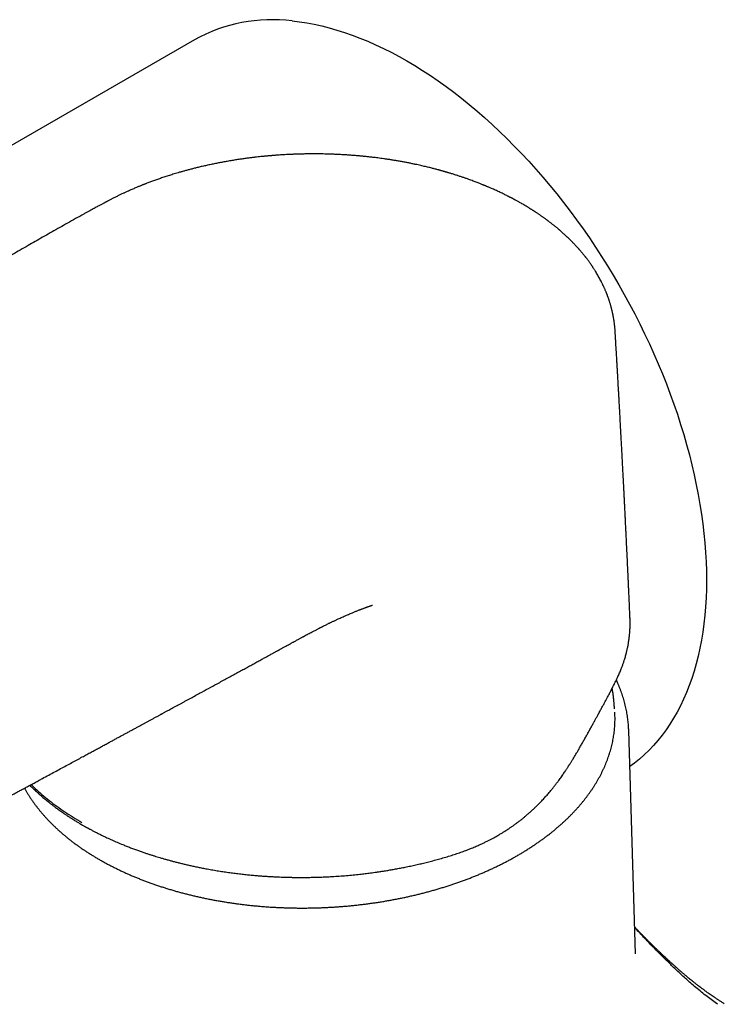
# Model space of a CAD drawing. Header units: millimetres. Extents: x 8 to 893, y 12 to 594.
# Tile 23 of 27: x 723 to 777, y 222 to 297. Entities that reach past the tile are written whole.
import ezdxf

# ---------------------------------------------------------------- set-up
doc = ezdxf.new("R2010")
doc.units = ezdxf.units.MM

msp = doc.modelspace()

# ---------------------------------------------------------------- linework, layer by layer
at = {"color": 7, "linetype": 'Continuous', "lineweight": 30}
for p, q in [((736.303, 295.714), (713.322, 282.447)), ((768.534, 273.35), (768.534, 273.354)), ((769.672, 251.363), (769.671, 251.374)), ((769.674, 251.363), (769.673, 251.37)), ((743.792, 249.485), (743.793, 249.485)), ((770.103, 225.615), (769.576, 242.755)), ((770.103, 225.615), (770.102, 225.626))]:
    msp.add_line(p, q, dxfattribs=at)
at = {"color": 7, "linetype": 'Continuous', "lineweight": 30, "flags": 128}
for points in [[(743.776, 297.16), (744.335, 297.094), (744.9, 297.008), (745.47, 296.902), (746.045, 296.775), (746.624, 296.629), (747.207, 296.462), (747.794, 296.276), (748.384, 296.071), (748.977, 295.845), (749.573, 295.601), (750.17, 295.337), (750.769, 295.054), (751.37, 294.752), (751.971, 294.432), (752.572, 294.093), (753.174, 293.736), (753.775, 293.361), (754.375, 292.968), (754.974, 292.558), (755.572, 292.131), (756.167, 291.687), (756.76, 291.227), (757.35, 290.75), (757.937, 290.257), (758.52, 289.749), (759.098, 289.226), (759.673, 288.687), (760.242, 288.135), (760.807, 287.568), (761.365, 286.988), (761.918, 286.394), (762.464, 285.787), (763.003, 285.168), (763.535, 284.537), (764.06, 283.894), (764.577, 283.24), (765.085, 282.575), (765.585, 281.9), (766.076, 281.215), (766.558, 280.521), (767.03, 279.817), (767.492, 279.106), (767.944, 278.386), (768.386, 277.66), (768.816, 276.926), (769.236, 276.186), (769.644, 275.439), (770.04, 274.688), (770.424, 273.932), (770.796, 273.171), (771.156, 272.406), (771.503, 271.638), (771.836, 270.868), (772.157, 270.095), (772.464, 269.32), (772.758, 268.544), (773.037, 267.768), (773.303, 266.991), (773.554, 266.215), (773.791, 265.439), (774.014, 264.665), (774.221, 263.893), (774.414, 263.124), (774.592, 262.358), (774.755, 261.595), (774.902, 260.836), (775.035, 260.082), (775.152, 259.333), (775.253, 258.59), (775.339, 257.853), (775.409, 257.122), (775.463, 256.399), (775.502, 255.683), (775.525, 254.975), (775.533, 254.277), (775.524, 253.587), (775.5, 252.907), (775.46, 252.236), (775.405, 251.577), (775.333, 250.928), (775.246, 250.291), (775.144, 249.665), (775.026, 249.052), (774.893, 248.452), (774.744, 247.864), (774.58, 247.29), (774.401, 246.73), (774.207, 246.184), (773.999, 245.653), (773.775, 245.137), (773.537, 244.637), (773.285, 244.152), (773.018, 243.683), (772.738, 243.23), (772.443, 242.794), (772.135, 242.375), (771.814, 241.974), (771.479, 241.59), (771.131, 241.224), (770.771, 240.875), (770.398, 240.545), (770.013, 240.234), (769.661, 239.973)], [(768.491, 244.414), (768.491, 244.423), (768.482, 244.513)]]:
    msp.add_lwpolyline(points, dxfattribs=at)
at = {"color": 7, "linetype": 'Continuous', "lineweight": 30}
msp.add_arc((742.253, 284.998), 12.256, 82.85896, 119.04149, dxfattribs=at)
for points, knots in [([(761.322, 283.179), (761.283, 283.201), (761.209, 283.244), (761.103, 283.303), (761.007, 283.356), (760.923, 283.402), (760.853, 283.44), (760.796, 283.471), (760.751, 283.495), (760.717, 283.513), (760.692, 283.526), (760.672, 283.537), (760.654, 283.546), (760.636, 283.556), (760.616, 283.566), (760.593, 283.578), (760.565, 283.593), (760.534, 283.609), (760.493, 283.63), (760.441, 283.657), (760.378, 283.69), (760.307, 283.726), (760.162, 283.798), (759.945, 283.906), (759.703, 284.021), (759.507, 284.112), (759.358, 284.18), (759.209, 284.247), (759.074, 284.307), (758.957, 284.358), (758.863, 284.398), (758.782, 284.433), (758.715, 284.461), (758.663, 284.483), (758.62, 284.501), (758.578, 284.518), (758.532, 284.537), (758.48, 284.559), (758.41, 284.587), (758.321, 284.623), (758.211, 284.667), (758.09, 284.715), (757.954, 284.768), (757.806, 284.825), (757.649, 284.884), (757.486, 284.944), (757.302, 285.011), (757.096, 285.084), (756.867, 285.163), (756.63, 285.242), (756.385, 285.322), (756.175, 285.389), (756.008, 285.441), (755.892, 285.476), (755.792, 285.506), (755.707, 285.531), (755.638, 285.552), (755.585, 285.567), (755.547, 285.578), (755.516, 285.587), (755.483, 285.597), (755.44, 285.609), (755.385, 285.625), (755.319, 285.644), (755.244, 285.665), (755.166, 285.686), (755.088, 285.708), (754.946, 285.747), (754.743, 285.801), (754.513, 285.86), (754.322, 285.908), (754.162, 285.948), (753.994, 285.988), (753.817, 286.029), (753.628, 286.073), (753.428, 286.117), (753.209, 286.164), (752.971, 286.214), (752.712, 286.266), (752.439, 286.319), (752.152, 286.372), (751.869, 286.421), (751.591, 286.468), (751.324, 286.511), (751.06, 286.551), (750.808, 286.587), (750.571, 286.62), (750.355, 286.648), (750.157, 286.673), (749.979, 286.695), (749.815, 286.714), (749.666, 286.731), (749.529, 286.746), (749.405, 286.759), (749.294, 286.77), (749.198, 286.779), (749.113, 286.788), (749.033, 286.795), (748.951, 286.803), (748.861, 286.811), (748.757, 286.82), (748.637, 286.83), (748.502, 286.841), (748.308, 286.856), (748.054, 286.874), (747.741, 286.894), (747.408, 286.913), (747.056, 286.929), (746.729, 286.941), (746.429, 286.95), (746.16, 286.956), (745.882, 286.96), (745.596, 286.962), (745.302, 286.962), (744.991, 286.96), (744.671, 286.955), (744.349, 286.947), (744.044, 286.938), (743.757, 286.926), (743.488, 286.914), (743.235, 286.9), (743.001, 286.886), (742.808, 286.873), (742.653, 286.863), (742.533, 286.854), (742.424, 286.845), (742.328, 286.838), (742.251, 286.832), (742.191, 286.827), (742.142, 286.822), (742.093, 286.818), (742.036, 286.813), (741.958, 286.806), (741.858, 286.797), (741.734, 286.786), (741.577, 286.77), (741.387, 286.751), (741.164, 286.727), (740.923, 286.7), (740.662, 286.668), (740.381, 286.632), (740.08, 286.592), (739.761, 286.546), (739.424, 286.494), (739.076, 286.437), (738.727, 286.377), (738.385, 286.315), (738.056, 286.252), (737.725, 286.185), (737.392, 286.114), (737.06, 286.04), (736.743, 285.967), (736.44, 285.894), (736.155, 285.822), (735.885, 285.751), (735.631, 285.683), (735.39, 285.616), (735.162, 285.551), (734.947, 285.488), (734.743, 285.427), (734.552, 285.368), (734.371, 285.311), (734.196, 285.255), (734.025, 285.199), (733.805, 285.125), (733.539, 285.034), (733.231, 284.925), (732.938, 284.817), (732.718, 284.734), (732.572, 284.677), (732.497, 284.648), (732.437, 284.624), (732.391, 284.606), (732.359, 284.594), (732.332, 284.583), (732.303, 284.571), (732.267, 284.557), (732.215, 284.536), (732.146, 284.508), (732.058, 284.472), (731.955, 284.429), (731.837, 284.38), (731.706, 284.324), (731.56, 284.262), (731.4, 284.192), (731.227, 284.115), (731.04, 284.03), (730.84, 283.937), (730.634, 283.839), (730.496, 283.772), (730.427, 283.738)], [0, 0, 0, 0, 0.0047515, 0.009042, 0.0128717, 0.0162409, 0.0191497, 0.0212221, 0.022975, 0.0244085, 0.025274, 0.0259599, 0.0267701, 0.0273716, 0.0281309, 0.029048, 0.030123, 0.0313557, 0.0327462, 0.0349158, 0.0373835, 0.0401493, 0.0431693, 0.0540957, 0.065074, 0.0705826, 0.0761042, 0.0816388, 0.0871195, 0.0910024, 0.0944246, 0.0973861, 0.099887, 0.101648, 0.1030795, 0.1045053, 0.1061619, 0.1080491, 0.1101423, 0.1137055, 0.1175953, 0.1218116, 0.1266912, 0.1319455, 0.1374783, 0.1431539, 0.1489713, 0.15658, 0.1644179, 0.172485, 0.1807811, 0.1892644, 0.1936306, 0.1974763, 0.2008019, 0.2036073, 0.2058928, 0.2076585, 0.2089044, 0.2096428, 0.2107022, 0.2121384, 0.2139513, 0.216141, 0.2186473, 0.2212391, 0.2238013, 0.2263338, 0.2351369, 0.2435628, 0.2486223, 0.2536548, 0.2589972, 0.2646698, 0.2706725, 0.2770054, 0.2836682, 0.2913785, 0.2994879, 0.3079964, 0.3169038, 0.32621, 0.3342697, 0.342606, 0.3508069, 0.3585044, 0.3656985, 0.3723896, 0.3782375, 0.3836383, 0.3885922, 0.3930991, 0.3971593, 0.4009773, 0.4042928, 0.4071088, 0.4096333, 0.4119945, 0.4143363, 0.4169871, 0.4201076, 0.423698, 0.427758, 0.4322877, 0.4410991, 0.4504591, 0.4603672, 0.4708233, 0.4818274, 0.4895641, 0.4975504, 0.5057863, 0.5142717, 0.5230068, 0.5318908, 0.5419546, 0.5515057, 0.5605443, 0.5690704, 0.5770839, 0.5845851, 0.5915738, 0.59805, 0.6018585, 0.6054644, 0.6087677, 0.6116306, 0.6140522, 0.6156901, 0.6170385, 0.6184131, 0.6201238, 0.6221707, 0.6253596, 0.629125, 0.6333541, 0.6395067, 0.6462178, 0.6534875, 0.6613161, 0.6698614, 0.6789865, 0.6886916, 0.698977, 0.709843, 0.7207178, 0.7312739, 0.7415071, 0.7514172, 0.762324, 0.7728104, 0.7828762, 0.7925213, 0.8017456, 0.8103954, 0.8186391, 0.8264765, 0.8339074, 0.8410709, 0.8478109, 0.8541273, 0.8601033, 0.8659664, 0.8717293, 0.8773921, 0.8883557, 0.8989232, 0.9090944, 0.9188691, 0.9218926, 0.9245311, 0.9267837, 0.9282198, 0.9294388, 0.93014, 0.9311421, 0.9324452, 0.9340493, 0.9366564, 0.9397988, 0.9434766, 0.9476901, 0.9524395, 0.957725, 0.9635468, 0.9699052, 0.9768006, 0.9842332, 0.9922034, 1, 1, 1, 1]), ([(730.429, 283.739), (730.407, 283.728), (730.344, 283.698), (730.243, 283.647), (730.129, 283.59), (730.024, 283.537), (729.923, 283.485), (729.826, 283.435), (729.736, 283.388), (729.66, 283.348), (729.598, 283.315), (729.55, 283.29), (729.516, 283.272), (729.495, 283.262), (729.483, 283.255), (729.471, 283.249), (729.451, 283.238), (729.416, 283.22), (729.365, 283.192), (729.299, 283.158), (729.219, 283.115), (729.125, 283.064), (729.016, 283.006), (728.894, 282.94), (728.757, 282.866), (728.607, 282.784), (728.442, 282.694), (728.264, 282.597), (728.073, 282.491), (727.868, 282.378), (727.728, 282.3), (727.655, 282.259)], [0, 0, 0, 0, 0.02211, 0.065517, 0.105465, 0.142035, 0.17529, 0.212276, 0.244237, 0.271228, 0.293282, 0.310421, 0.322661, 0.329165, 0.33236, 0.335977, 0.341684, 0.354872, 0.373208, 0.396943, 0.425903, 0.460076, 0.499448, 0.544014, 0.59376, 0.648669, 0.708724, 0.773905, 0.844192, 0.919565, 1, 1, 1, 1]), ([(768.536, 273.349), (768.534, 273.387), (768.529, 273.459), (768.521, 273.557), (768.514, 273.641), (768.507, 273.712), (768.5, 273.776), (768.494, 273.839), (768.485, 273.909), (768.476, 273.986), (768.465, 274.067), (768.454, 274.143), (768.444, 274.209), (768.434, 274.269), (768.424, 274.329), (768.413, 274.395), (768.401, 274.462), (768.389, 274.525), (768.378, 274.582), (768.367, 274.633), (768.358, 274.679), (768.349, 274.72), (768.341, 274.761), (768.33, 274.811), (768.316, 274.872), (768.299, 274.943), (768.281, 275.016), (768.263, 275.088), (768.245, 275.159), (768.223, 275.241), (768.197, 275.333), (768.167, 275.436), (768.141, 275.524), (768.117, 275.599), (768.097, 275.662), (768.076, 275.727), (768.053, 275.797), (768.028, 275.87), (768.003, 275.942), (767.98, 276.005), (767.961, 276.057), (767.944, 276.102), (767.929, 276.141), (767.914, 276.18), (767.898, 276.223), (767.878, 276.274), (767.851, 276.341), (767.818, 276.421), (767.779, 276.514), (767.741, 276.603), (767.705, 276.684), (767.674, 276.751), (767.649, 276.808), (767.625, 276.858), (767.601, 276.91), (767.572, 276.969), (767.524, 277.069), (767.456, 277.202), (767.371, 277.365), (767.288, 277.518), (767.203, 277.667), (767.115, 277.817), (767.04, 277.941), (766.978, 278.04), (766.932, 278.112), (766.885, 278.186), (766.838, 278.257), (766.795, 278.322), (766.757, 278.378), (766.722, 278.43), (766.684, 278.486), (766.64, 278.549), (766.591, 278.617), (766.54, 278.688), (766.487, 278.761), (766.433, 278.833), (766.382, 278.901), (766.338, 278.958), (766.302, 279.006), (766.27, 279.047), (766.236, 279.09), (766.19, 279.148), (766.134, 279.218), (766.068, 279.299), (766.001, 279.38), (765.935, 279.458), (765.878, 279.524), (765.832, 279.578), (765.795, 279.62), (765.759, 279.661), (765.721, 279.704), (765.676, 279.754), (765.628, 279.808), (765.562, 279.879), (765.483, 279.964), (765.392, 280.06), (765.302, 280.154), (765.212, 280.246), (765.119, 280.339), (765.023, 280.434), (764.921, 280.532), (764.812, 280.636), (764.718, 280.723), (764.643, 280.792), (764.588, 280.842), (764.531, 280.893), (764.473, 280.945), (764.416, 280.995), (764.365, 281.039), (764.323, 281.076), (764.29, 281.104), (764.263, 281.128), (764.236, 281.15), (764.203, 281.178), (764.161, 281.215), (764.107, 281.259), (764.047, 281.31), (763.982, 281.363), (763.916, 281.416), (763.849, 281.471), (763.778, 281.527), (763.704, 281.586), (763.627, 281.646), (763.552, 281.704), (763.483, 281.757), (763.426, 281.8), (763.381, 281.833), (763.346, 281.86), (763.313, 281.884), (763.278, 281.91), (763.235, 281.941), (763.182, 281.98), (763.117, 282.028), (763.042, 282.081), (762.964, 282.137), (762.884, 282.193), (762.804, 282.249), (762.724, 282.304), (762.643, 282.358), (762.564, 282.412), (762.494, 282.458), (762.436, 282.497), (762.391, 282.526), (762.353, 282.551), (762.323, 282.571), (762.295, 282.589), (762.263, 282.609), (762.222, 282.635), (762.169, 282.67), (762.102, 282.711), (762.024, 282.761), (761.934, 282.817), (761.834, 282.878), (761.723, 282.945), (761.601, 283.018), (761.466, 283.097), (761.371, 283.151), (761.322, 283.179)], [0, 0, 0, 0, 0.009434, 0.017769, 0.025006, 0.031159, 0.036857, 0.042487, 0.048049, 0.055528, 0.062593, 0.069203, 0.075279, 0.079693, 0.084959, 0.091014, 0.096954, 0.102482, 0.107598, 0.112023, 0.116004, 0.119536, 0.122894, 0.126813, 0.132656, 0.13912, 0.14555, 0.151929, 0.158253, 0.164426, 0.173759, 0.182778, 0.191858, 0.197363, 0.202948, 0.20862, 0.214799, 0.221751, 0.228459, 0.234114, 0.238734, 0.242691, 0.246187, 0.249381, 0.253253, 0.257914, 0.263362, 0.271398, 0.279874, 0.288769, 0.295855, 0.302274, 0.307321, 0.311398, 0.316161, 0.32179, 0.327892, 0.343868, 0.359161, 0.373427, 0.387242, 0.401451, 0.416246, 0.422998, 0.429961, 0.437135, 0.44433, 0.450686, 0.456097, 0.460721, 0.466101, 0.472326, 0.479272, 0.486227, 0.493599, 0.500847, 0.507797, 0.513928, 0.518144, 0.522, 0.526345, 0.531295, 0.539399, 0.547832, 0.556107, 0.564224, 0.571841, 0.576627, 0.580862, 0.584823, 0.589356, 0.594521, 0.600317, 0.606343, 0.617044, 0.627292, 0.636938, 0.647009, 0.656862, 0.667101, 0.677879, 0.689249, 0.701237, 0.706719, 0.712326, 0.71806, 0.723921, 0.729789, 0.734913, 0.73894, 0.742189, 0.744658, 0.74698, 0.749969, 0.754261, 0.759448, 0.765446, 0.771638, 0.777901, 0.784234, 0.790638, 0.797764, 0.804975, 0.812108, 0.818401, 0.823761, 0.827513, 0.830617, 0.83325, 0.83638, 0.840153, 0.844569, 0.850598, 0.857428, 0.864359, 0.871246, 0.878212, 0.885131, 0.892005, 0.898832, 0.905321, 0.909729, 0.913515, 0.916679, 0.91922, 0.921243, 0.923641, 0.927061, 0.9315, 0.93696, 0.943439, 0.950938, 0.958941, 0.967849, 0.977662, 0.988379, 1, 1, 1, 1]), ([(727.655, 282.259), (727.446, 282.143), (727.033, 281.913), (726.422, 281.569), (725.822, 281.232), (725.235, 280.899), (724.659, 280.571), (724.094, 280.248), (723.522, 279.919), (722.944, 279.586), (722.359, 279.248), (721.788, 278.917), (721.229, 278.592), (720.683, 278.273), (720.149, 277.961), (719.627, 277.656), (719.117, 277.357), (718.619, 277.065), (718.136, 276.781), (717.667, 276.506), (717.213, 276.238), (716.771, 275.977), (716.337, 275.721), (715.912, 275.47), (715.496, 275.224), (715.092, 274.985), (714.7, 274.752), (714.322, 274.528), (713.957, 274.312), (713.605, 274.103), (713.26, 273.898), (712.624, 273.52), (711.693, 272.966), (710.408, 272.199), (709.062, 271.395), (707.652, 270.551), (706.235, 269.701), (704.913, 268.907), (703.689, 268.171), (702.568, 267.497), (701.453, 266.825), (700.236, 266.091), (698.919, 265.296), (697.505, 264.44), (696.103, 263.592), (694.714, 262.75), (693.337, 261.915), (691.968, 261.083), (689.808, 259.771), (686.856, 257.973), (683.957, 256.204), (681.901, 254.947), (680.682, 254.202), (679.456, 253.451), (678.222, 252.695), (676.985, 251.937), (675.747, 251.177), (674.509, 250.417), (673.262, 249.651), (672.147, 248.965), (671.164, 248.361), (670.313, 247.836), (669.451, 247.306), (668.578, 246.767), (667.693, 246.222), (666.814, 245.68), (665.942, 245.142), (665.075, 244.606), (664.199, 244.063), (663.313, 243.511), (662.605, 243.071), (662.08, 242.744), (661.738, 242.533), (661.395, 242.32), (661.051, 242.108), (660.708, 241.897), (660.375, 241.693), (660.058, 241.499), (659.757, 241.316), (659.465, 241.141), (659.184, 240.972), (658.902, 240.804), (658.622, 240.637), (658.342, 240.472), (658.075, 240.316), (657.82, 240.168), (657.576, 240.028), (657.345, 239.895), (657.126, 239.771), (656.919, 239.654), (656.724, 239.545), (656.541, 239.443), (656.37, 239.349), (656.211, 239.262), (656.061, 239.181), (655.919, 239.104), (655.781, 239.03), (655.664, 238.967), (655.568, 238.916), (655.492, 238.876), (655.417, 238.837), (655.344, 238.799), (655.277, 238.763), (655.22, 238.734), (655.168, 238.707), (655.113, 238.679), (655.045, 238.643), (654.963, 238.601), (654.875, 238.556), (654.785, 238.511), (654.697, 238.466), (654.607, 238.421), (654.518, 238.376), (654.391, 238.313), (654.227, 238.233), (654.029, 238.137), (653.835, 238.044), (653.647, 237.956), (653.479, 237.878), (653.333, 237.811), (653.209, 237.755), (653.093, 237.704), (652.987, 237.657), (652.905, 237.621), (652.846, 237.596), (652.806, 237.578), (652.766, 237.561), (652.72, 237.541), (652.665, 237.518), (652.604, 237.492), (652.54, 237.465), (652.475, 237.438), (652.408, 237.411), (652.342, 237.384), (652.278, 237.358), (652.195, 237.324), (652.096, 237.285), (651.983, 237.24), (651.88, 237.201), (651.787, 237.166), (651.704, 237.135), (651.63, 237.107), (651.564, 237.083), (651.503, 237.061), (651.446, 237.04), (651.389, 237.02), (651.328, 236.999), (651.262, 236.976), (651.191, 236.952), (651.114, 236.926), (651.031, 236.898), (650.943, 236.87), (650.851, 236.84), (650.767, 236.814), (650.691, 236.791), (650.625, 236.771), (650.563, 236.753), (650.509, 236.737), (650.465, 236.725), (650.431, 236.715), (650.404, 236.707), (650.376, 236.7), (650.344, 236.691), (650.306, 236.68), (650.262, 236.669), (650.214, 236.656), (650.163, 236.643), (650.098, 236.626), (650.02, 236.606), (649.938, 236.586), (649.868, 236.57), (649.813, 236.557), (649.763, 236.545), (649.721, 236.536), (649.686, 236.528), (649.653, 236.521), (649.618, 236.513), (649.576, 236.504), (649.526, 236.494), (649.469, 236.482), (649.379, 236.465), (649.26, 236.442), (649.144, 236.422), (649.062, 236.408), (649.016, 236.4), (648.978, 236.394), (648.948, 236.39), (648.922, 236.386), (648.893, 236.381), (648.855, 236.376), (648.81, 236.369), (648.76, 236.362), (648.707, 236.355), (648.628, 236.344), (648.526, 236.332), (648.417, 236.32), (648.331, 236.311), (648.265, 236.305), (648.205, 236.3), (648.148, 236.295), (648.091, 236.29), (648.026, 236.285), (647.952, 236.28), (647.87, 236.275), (647.783, 236.27), (647.707, 236.266), (647.644, 236.263), (647.593, 236.261), (647.541, 236.258), (647.491, 236.256), (647.445, 236.255), (647.405, 236.253), (647.373, 236.252), (647.349, 236.251), (647.334, 236.251), (647.322, 236.251), (647.304, 236.25), (647.274, 236.249), (647.232, 236.248), (647.18, 236.247), (647.12, 236.245), (647.053, 236.243), (646.977, 236.242), (646.891, 236.24), (646.796, 236.238), (646.693, 236.237), (646.581, 236.235), (646.46, 236.233), (646.329, 236.23), (646.187, 236.228), (646.035, 236.225), (645.874, 236.221), (645.703, 236.217), (645.525, 236.213), (645.338, 236.209), (645.144, 236.204), (644.94, 236.199), (644.802, 236.195), (644.731, 236.193)], [0, 0, 0, 0, 0.007042, 0.013966, 0.020778, 0.027477, 0.034063, 0.040536, 0.046896, 0.053763, 0.060493, 0.067088, 0.073547, 0.07987, 0.086058, 0.092111, 0.098029, 0.103812, 0.109461, 0.114878, 0.120165, 0.125323, 0.130351, 0.135337, 0.140189, 0.144906, 0.14949, 0.153939, 0.158178, 0.162287, 0.166291, 0.170289, 0.18462, 0.199029, 0.215501, 0.232075, 0.248752, 0.265533, 0.27879, 0.292037, 0.305202, 0.318284, 0.33515, 0.351878, 0.368466, 0.384916, 0.401227, 0.41742, 0.433599, 0.478092, 0.522585, 0.537002, 0.551494, 0.566098, 0.580813, 0.595639, 0.61031, 0.625087, 0.639971, 0.654963, 0.665018, 0.675179, 0.685483, 0.695928, 0.706513, 0.717242, 0.727495, 0.737881, 0.748395, 0.759028, 0.769775, 0.773866, 0.777971, 0.782092, 0.786227, 0.790377, 0.794474, 0.798216, 0.801841, 0.80535, 0.808742, 0.812017, 0.815536, 0.818911, 0.822142, 0.825229, 0.828173, 0.830973, 0.833629, 0.836142, 0.838513, 0.84074, 0.842826, 0.844769, 0.846572, 0.848303, 0.849994, 0.851645, 0.852595, 0.853531, 0.854454, 0.855363, 0.856211, 0.856939, 0.857451, 0.858131, 0.858979, 0.859995, 0.861179, 0.862226, 0.863348, 0.864465, 0.865571, 0.866667, 0.869196, 0.871669, 0.874086, 0.876449, 0.87873, 0.880403, 0.881966, 0.88342, 0.884764, 0.885995, 0.886526, 0.88703, 0.887508, 0.88807, 0.888775, 0.889624, 0.890392, 0.891248, 0.892124, 0.892971, 0.893789, 0.894578, 0.896173, 0.897635, 0.898965, 0.900165, 0.901268, 0.902201, 0.903067, 0.903866, 0.9046, 0.905332, 0.906126, 0.907012, 0.907937, 0.908971, 0.910099, 0.911281, 0.912514, 0.913799, 0.914691, 0.915606, 0.916476, 0.917213, 0.917818, 0.918283, 0.91862, 0.918943, 0.919426, 0.91993, 0.920538, 0.921238, 0.921943, 0.922634, 0.923952, 0.925217, 0.926068, 0.926872, 0.927572, 0.928164, 0.92865, 0.929063, 0.929545, 0.930142, 0.930852, 0.931677, 0.932558, 0.934716, 0.936807, 0.937596, 0.938274, 0.938825, 0.939248, 0.939564, 0.939985, 0.940533, 0.941209, 0.941989, 0.942762, 0.943518, 0.945498, 0.947343, 0.948382, 0.949375, 0.950287, 0.951103, 0.95193, 0.952866, 0.953989, 0.955216, 0.956506, 0.957858, 0.958592, 0.959343, 0.960111, 0.960889, 0.96158, 0.962152, 0.96268, 0.963036, 0.963219, 0.963336, 0.963552, 0.963986, 0.964591, 0.965369, 0.966184, 0.967131, 0.968209, 0.969421, 0.970766, 0.972219, 0.973804, 0.975522, 0.97737, 0.979385, 0.981532, 0.983812, 0.986222, 0.988763, 0.991384, 0.994131, 0.997003, 1, 1, 1, 1]), ([(769.673, 251.374), (769.672, 251.405), (769.664, 251.575), (769.651, 251.886), (769.632, 252.313), (769.612, 252.752), (769.594, 253.149), (769.578, 253.497), (769.565, 253.791), (769.552, 254.08), (769.539, 254.361), (769.523, 254.713), (769.503, 255.135), (769.48, 255.631), (769.457, 256.124), (769.433, 256.613), (769.41, 257.097), (769.39, 257.524), (769.372, 257.894), (769.356, 258.212), (769.34, 258.533), (769.324, 258.86), (769.308, 259.196), (769.291, 259.542), (769.274, 259.875), (769.258, 260.193), (769.243, 260.491), (769.228, 260.786), (769.213, 261.076), (769.199, 261.36), (769.185, 261.637), (769.171, 261.905), (769.158, 262.154), (769.146, 262.384), (769.135, 262.594), (769.125, 262.796), (769.114, 262.994), (769.104, 263.194), (769.093, 263.397), (769.083, 263.588), (769.074, 263.768), (769.065, 263.935), (769.056, 264.108), (769.046, 264.29), (769.036, 264.483), (769.025, 264.688), (769.013, 264.905), (769.001, 265.135), (768.988, 265.367), (768.976, 265.602), (768.963, 265.834), (768.95, 266.068), (768.938, 266.301), (768.925, 266.532), (768.913, 266.762), (768.9, 266.985), (768.888, 267.208), (768.876, 267.425), (768.864, 267.637), (768.853, 267.831), (768.843, 268.009), (768.832, 268.221), (768.818, 268.472), (768.796, 268.848), (768.771, 269.304), (768.749, 269.69), (768.735, 269.928), (768.73, 270.015), (768.725, 270.103), (768.72, 270.191), (768.715, 270.282), (768.709, 270.378), (768.703, 270.489), (768.696, 270.616), (768.687, 270.76), (768.678, 270.917), (768.668, 271.088), (768.657, 271.273), (768.646, 271.471), (768.634, 271.683), (768.62, 271.909), (768.606, 272.148), (768.592, 272.399), (768.576, 272.662), (768.56, 272.937), (768.546, 273.168), (768.538, 273.308), (768.535, 273.352)], [0, 0, 0, 0, 0.004211, 0.02315, 0.042457, 0.062421, 0.083119, 0.096505, 0.110008, 0.12317, 0.135966, 0.148398, 0.171106, 0.193616, 0.216071, 0.238343, 0.260382, 0.282128, 0.296574, 0.31091, 0.325482, 0.340357, 0.35556, 0.371308, 0.387648, 0.40104, 0.414733, 0.428226, 0.441422, 0.45432, 0.466921, 0.479191, 0.490916, 0.500948, 0.510509, 0.519601, 0.528515, 0.537593, 0.546835, 0.55624, 0.563728, 0.571317, 0.579056, 0.587318, 0.596178, 0.605462, 0.615325, 0.625765, 0.636783, 0.647109, 0.657803, 0.668472, 0.679071, 0.689601, 0.70006, 0.710349, 0.720085, 0.730469, 0.740089, 0.748943, 0.757032, 0.764356, 0.777862, 0.791396, 0.815643, 0.840156, 0.844124, 0.848104, 0.852096, 0.856101, 0.860122, 0.864458, 0.869307, 0.875233, 0.88178, 0.888947, 0.896735, 0.905143, 0.914172, 0.923821, 0.93409, 0.94498, 0.95649, 0.968399, 0.980906, 0.994011, 1, 1, 1, 1]), ([(743.793, 249.484), (743.818, 249.498), (743.886, 249.536), (743.996, 249.596), (744.117, 249.662), (744.227, 249.722), (744.326, 249.776), (744.414, 249.824), (744.49, 249.865), (744.556, 249.901), (744.609, 249.93), (744.652, 249.953), (744.684, 249.97), (744.707, 249.983), (744.724, 249.992), (744.741, 250.001), (744.765, 250.014), (744.799, 250.032), (744.841, 250.055), (744.893, 250.082), (744.952, 250.114), (745.045, 250.164), (745.164, 250.227), (745.3, 250.299), (745.423, 250.364), (745.531, 250.421), (745.632, 250.473), (745.723, 250.52), (745.804, 250.562), (745.873, 250.598), (745.93, 250.627), (745.97, 250.647), (745.999, 250.662), (746.025, 250.675), (746.059, 250.693), (746.104, 250.715), (746.157, 250.743), (746.233, 250.781), (746.325, 250.827), (746.426, 250.877), (746.515, 250.921), (746.596, 250.961), (746.673, 250.998), (746.75, 251.036), (746.832, 251.075), (746.921, 251.118), (747.018, 251.164), (747.118, 251.211), (747.216, 251.257), (747.331, 251.31), (747.462, 251.369), (747.614, 251.438), (747.772, 251.508), (747.935, 251.579), (748.096, 251.648), (748.251, 251.713), (748.386, 251.769), (748.506, 251.818), (748.611, 251.861), (748.718, 251.904), (748.822, 251.945), (748.909, 251.979), (748.978, 252.005), (749.029, 252.025), (749.079, 252.044), (749.129, 252.063), (749.183, 252.084), (749.242, 252.106), (749.307, 252.13), (749.373, 252.154), (749.435, 252.177), (749.49, 252.196), (749.54, 252.214), (749.59, 252.232), (749.643, 252.251), (749.7, 252.27), (749.764, 252.292), (749.817, 252.31), (749.858, 252.324), (749.887, 252.335), (749.909, 252.343), (749.922, 252.348), (749.929, 252.351), (749.929, 252.352), (749.929, 252.352)], [0, 0, 0, 0, 0.011701, 0.032196, 0.050965, 0.068013, 0.083344, 0.096734, 0.108475, 0.11857, 0.127021, 0.133279, 0.138182, 0.141729, 0.143925, 0.145911, 0.149773, 0.155025, 0.161665, 0.169692, 0.179105, 0.189465, 0.2129, 0.234741, 0.252899, 0.269795, 0.285433, 0.299805, 0.312486, 0.323251, 0.332103, 0.339048, 0.341965, 0.345794, 0.351221, 0.358242, 0.366856, 0.376498, 0.39408, 0.409902, 0.423971, 0.436343, 0.44832, 0.460474, 0.472804, 0.487082, 0.502762, 0.518804, 0.534352, 0.549409, 0.573142, 0.596372, 0.621681, 0.648275, 0.673547, 0.697887, 0.721782, 0.737696, 0.754671, 0.77144, 0.787889, 0.803876, 0.812408, 0.820601, 0.828457, 0.836087, 0.844634, 0.854396, 0.864715, 0.876389, 0.886389, 0.894827, 0.902978, 0.911217, 0.91967, 0.929604, 0.941094, 0.953149, 0.962485, 0.972106, 0.982119, 0.989935, 0.996913, 1, 1, 1, 1]), ([(768.718, 246.81), (768.739, 246.857), (768.783, 246.951), (768.847, 247.095), (768.911, 247.242), (768.97, 247.388), (769.025, 247.526), (769.073, 247.653), (769.115, 247.768), (769.153, 247.876), (769.188, 247.979), (769.221, 248.081), (769.257, 248.194), (769.296, 248.322), (769.337, 248.466), (769.377, 248.615), (769.412, 248.755), (769.442, 248.882), (769.467, 248.991), (769.489, 249.094), (769.511, 249.205), (769.534, 249.327), (769.558, 249.466), (769.582, 249.614), (769.602, 249.761), (769.62, 249.9), (769.633, 250.026), (769.645, 250.144), (769.654, 250.258), (769.662, 250.367), (769.667, 250.452), (769.67, 250.512), (769.672, 250.551), (769.674, 250.596), (769.676, 250.651), (769.679, 250.719), (769.681, 250.799), (769.682, 250.89), (769.682, 250.994), (769.681, 251.109), (769.679, 251.233), (769.675, 251.319), (769.674, 251.363)], [0, 0, 0, 0, 0.031485, 0.063907, 0.097266, 0.130419, 0.161341, 0.190001, 0.214959, 0.238536, 0.261424, 0.283627, 0.306239, 0.33635, 0.36827, 0.401087, 0.434707, 0.460367, 0.484274, 0.506448, 0.52827, 0.556778, 0.586511, 0.618739, 0.653563, 0.682181, 0.709464, 0.73515, 0.759238, 0.784256, 0.807077, 0.81544, 0.823512, 0.833096, 0.845103, 0.859856, 0.877138, 0.896953, 0.9193, 0.944178, 0.971589, 1, 1, 1, 1]), ([(724.642, 239.063), (724.802, 239.149), (725.117, 239.319), (725.582, 239.571), (726.033, 239.814), (726.469, 240.05), (726.891, 240.278), (727.298, 240.498), (727.68, 240.705), (728.039, 240.899), (728.374, 241.08), (728.696, 241.255), (729.007, 241.423), (729.306, 241.585), (729.592, 241.74), (729.866, 241.889), (730.128, 242.031), (730.378, 242.166), (730.617, 242.296), (730.845, 242.42), (731.078, 242.546), (731.315, 242.675), (731.556, 242.805), (731.787, 242.93), (732.009, 243.051), (732.222, 243.167), (732.426, 243.278), (732.621, 243.384), (732.809, 243.486), (732.968, 243.572), (733.102, 243.645), (733.209, 243.703), (733.317, 243.762), (733.423, 243.82), (733.524, 243.874), (733.613, 243.923), (733.691, 243.965), (733.759, 244.002), (733.826, 244.038), (733.896, 244.077), (733.975, 244.119), (734.061, 244.166), (734.156, 244.218), (734.272, 244.281), (734.413, 244.358), (734.581, 244.449), (734.764, 244.548), (734.948, 244.649), (735.134, 244.75), (735.318, 244.85), (735.511, 244.955), (735.71, 245.064), (735.975, 245.208), (736.302, 245.386), (736.788, 245.651), (737.365, 245.966), (737.942, 246.28), (738.42, 246.541), (738.802, 246.75), (739.179, 246.956), (739.55, 247.159), (739.914, 247.358), (740.265, 247.55), (740.6, 247.734), (740.921, 247.909), (741.233, 248.08), (741.476, 248.213), (741.654, 248.31), (741.768, 248.373), (741.882, 248.435), (741.993, 248.497), (742.104, 248.557), (742.21, 248.616), (742.311, 248.671), (742.406, 248.723), (742.494, 248.771), (742.575, 248.815), (742.643, 248.853), (742.692, 248.88), (742.726, 248.898), (742.751, 248.912), (742.783, 248.93), (742.824, 248.952), (742.875, 248.98), (742.936, 249.014), (743.007, 249.053), (743.092, 249.099), (743.19, 249.153), (743.305, 249.216), (743.431, 249.286), (743.57, 249.362), (743.692, 249.429), (743.768, 249.471), (743.793, 249.484)], [0, 0, 0, 0, 0.024951, 0.04915, 0.072598, 0.095294, 0.117239, 0.138432, 0.158873, 0.176951, 0.194397, 0.211212, 0.227395, 0.242947, 0.257867, 0.272156, 0.285813, 0.298839, 0.311233, 0.323093, 0.334579, 0.34764, 0.360186, 0.372217, 0.383733, 0.394929, 0.405592, 0.41572, 0.42537, 0.435078, 0.44061, 0.446203, 0.451857, 0.45756, 0.462866, 0.467542, 0.471588, 0.475003, 0.478286, 0.481979, 0.48608, 0.49059, 0.49551, 0.500838, 0.508832, 0.517599, 0.52714, 0.537453, 0.54654, 0.556153, 0.566291, 0.576837, 0.587358, 0.607835, 0.628064, 0.663565, 0.698271, 0.718552, 0.738551, 0.758267, 0.777701, 0.796835, 0.815481, 0.832779, 0.849589, 0.86591, 0.881742, 0.887828, 0.893839, 0.899774, 0.905634, 0.911418, 0.917112, 0.922422, 0.927232, 0.932092, 0.936306, 0.939876, 0.9428, 0.94402, 0.945203, 0.946848, 0.949009, 0.951687, 0.954882, 0.958593, 0.96282, 0.968167, 0.974163, 0.980806, 0.988097, 0.996036, 1, 1, 1, 1]), ([(755.881, 233.13), (756.022, 233.174), (756.298, 233.261), (756.699, 233.398), (757.081, 233.538), (757.445, 233.679), (757.79, 233.822), (758.096, 233.956), (758.365, 234.08), (758.6, 234.193), (758.825, 234.305), (759.036, 234.415), (759.232, 234.52), (759.402, 234.614), (759.549, 234.698), (759.674, 234.771), (759.787, 234.838), (759.883, 234.896), (759.963, 234.945), (760.026, 234.984), (760.077, 235.016), (760.114, 235.04), (760.145, 235.059), (760.179, 235.081), (760.224, 235.11), (760.28, 235.146), (760.347, 235.19), (760.422, 235.24), (760.502, 235.294), (760.585, 235.351), (760.702, 235.432), (760.853, 235.539), (761.039, 235.677), (761.231, 235.823), (761.427, 235.978), (761.628, 236.142), (761.828, 236.312), (762.028, 236.489), (762.225, 236.668), (762.415, 236.848), (762.593, 237.023), (762.759, 237.191), (762.907, 237.345), (763.036, 237.484), (763.15, 237.609), (763.261, 237.732), (763.371, 237.858), (763.485, 237.991), (763.612, 238.142), (763.75, 238.311), (763.9, 238.501), (764.055, 238.703), (764.193, 238.887), (764.312, 239.051), (764.412, 239.192), (764.512, 239.335), (764.608, 239.474), (764.694, 239.602), (764.768, 239.713), (764.831, 239.808), (764.882, 239.886), (764.924, 239.951), (764.956, 240.001), (764.982, 240.041), (765.008, 240.082), (765.041, 240.134), (765.084, 240.201), (765.134, 240.281), (765.191, 240.371), (765.253, 240.473), (765.322, 240.585), (765.416, 240.739), (765.534, 240.935), (765.674, 241.173), (765.817, 241.418), (765.962, 241.672), (766.109, 241.933), (766.259, 242.201), (766.411, 242.474), (766.562, 242.748), (766.707, 243.013), (766.845, 243.263), (766.972, 243.495), (767.09, 243.71), (767.191, 243.895), (767.278, 244.053), (767.352, 244.188), (767.423, 244.317), (767.492, 244.445), (767.581, 244.607), (767.688, 244.806), (767.789, 244.993), (767.868, 245.141), (767.928, 245.253), (767.995, 245.379), (768.065, 245.511), (768.137, 245.649), (768.211, 245.791), (768.289, 245.943), (768.371, 246.102), (768.455, 246.27), (768.542, 246.445), (768.631, 246.627), (768.688, 246.748), (768.718, 246.811)], [0, 0, 0, 0, 0.02155, 0.042297, 0.062257, 0.081443, 0.099865, 0.117533, 0.13089, 0.143788, 0.156229, 0.168117, 0.179139, 0.189267, 0.197085, 0.204272, 0.210826, 0.216747, 0.220954, 0.22476, 0.227813, 0.229932, 0.231284, 0.23326, 0.235909, 0.239233, 0.243233, 0.247813, 0.25269, 0.25767, 0.262753, 0.273781, 0.285263, 0.297197, 0.309582, 0.322419, 0.335626, 0.348483, 0.362021, 0.374926, 0.3872, 0.398842, 0.409855, 0.418553, 0.426814, 0.434699, 0.442847, 0.45143, 0.460447, 0.471632, 0.48342, 0.49581, 0.508802, 0.516955, 0.525331, 0.533929, 0.54234, 0.549841, 0.55642, 0.561778, 0.566316, 0.570035, 0.572936, 0.575018, 0.57692, 0.580045, 0.58399, 0.58855, 0.593726, 0.599517, 0.60592, 0.612907, 0.625923, 0.639402, 0.653339, 0.667732, 0.682577, 0.697873, 0.713619, 0.729677, 0.745329, 0.760096, 0.773992, 0.787023, 0.799187, 0.808135, 0.816547, 0.82458, 0.832721, 0.841001, 0.856102, 0.871652, 0.878359, 0.886009, 0.894606, 0.904153, 0.91348, 0.923567, 0.934414, 0.946021, 0.958386, 0.971508, 0.985381, 1, 1, 1, 1]), ([(769.575, 242.754), (769.574, 242.804), (769.57, 242.925), (769.558, 243.116), (769.541, 243.327), (769.519, 243.538), (769.492, 243.749), (769.461, 243.96), (769.424, 244.171), (769.383, 244.381), (769.336, 244.591), (769.285, 244.801), (769.229, 245.011), (769.168, 245.22), (769.102, 245.428), (769.031, 245.636), (768.955, 245.844), (768.875, 246.051), (768.789, 246.257), (768.706, 246.446), (768.65, 246.566), (768.626, 246.618)], [0, 0, 0, 0, 0.038135, 0.09168, 0.145272, 0.198918, 0.252624, 0.306394, 0.360235, 0.414152, 0.468148, 0.52223, 0.576401, 0.630665, 0.685025, 0.739485, 0.794046, 0.848711, 0.903482, 0.95836, 1, 1, 1, 1]), ([(768.464, 244.666), (768.464, 244.666), (768.464, 244.666), (768.464, 244.666), (768.464, 244.666), (768.464, 244.667), (768.464, 244.668), (768.464, 244.669), (768.464, 244.671), (768.464, 244.678), (768.463, 244.691), (768.462, 244.717), (768.459, 244.764), (768.454, 244.844), (768.444, 244.972), (768.429, 245.13), (768.411, 245.296), (768.392, 245.444), (768.372, 245.58), (768.352, 245.705), (768.332, 245.822), (768.316, 245.91), (768.307, 245.959), (768.304, 245.972)], [0, 0, 0, 0, 0.0004989, 0.0010629, 0.0014081, 0.0017214, 0.0020796, 0.002597, 0.0035804, 0.0060011, 0.0140856, 0.0308819, 0.0637251, 0.1217565, 0.2185927, 0.3692896, 0.4989443, 0.6135072, 0.7146557, 0.8121495, 0.8971324, 0.9724087, 1, 1, 1, 1]), ([(768.482, 244.513), (768.482, 244.518), (768.48, 244.535), (768.477, 244.562), (768.474, 244.593), (768.471, 244.621), (768.469, 244.646), (768.467, 244.668), (768.465, 244.687), (768.463, 244.703), (768.462, 244.714), (768.462, 244.718), (768.461, 244.719)], [0, 0, 0, 0, 0.0464039, 0.1582361, 0.2646133, 0.3687159, 0.4736588, 0.5815122, 0.6951889, 0.8176268, 0.9517673, 1, 1, 1, 1]), ([(723.266, 238.319), (723.298, 238.261), (723.366, 238.14), (723.476, 237.955), (723.593, 237.766), (723.714, 237.579), (723.841, 237.392), (723.971, 237.207), (724.106, 237.023), (724.246, 236.84), (724.39, 236.658), (724.539, 236.478), (724.691, 236.3), (724.848, 236.122), (725.01, 235.947), (725.176, 235.772), (725.345, 235.6), (725.52, 235.429), (725.698, 235.26), (725.88, 235.092), (726.066, 234.926), (726.257, 234.762), (726.451, 234.6), (726.65, 234.439), (726.852, 234.281), (727.058, 234.124), (727.268, 233.969), (727.481, 233.816), (727.699, 233.666), (727.92, 233.517), (728.144, 233.37), (728.372, 233.226), (728.604, 233.083), (728.839, 232.943), (729.078, 232.805), (729.319, 232.669), (729.565, 232.535), (729.813, 232.403), (730.065, 232.274), (730.319, 232.147), (730.577, 232.023), (730.838, 231.9), (731.102, 231.781), (731.369, 231.663), (731.639, 231.548), (731.911, 231.436), (732.186, 231.325), (732.464, 231.218), (732.745, 231.113), (733.028, 231.01), (733.314, 230.91), (733.602, 230.813), (733.892, 230.718), (734.185, 230.625), (734.48, 230.536), (734.778, 230.449), (735.077, 230.364), (735.379, 230.283), (735.683, 230.204), (735.988, 230.127), (736.296, 230.054), (736.605, 229.983), (736.916, 229.915), (737.229, 229.849), (737.544, 229.787), (737.86, 229.727), (738.178, 229.67), (738.497, 229.616), (738.818, 229.564), (739.139, 229.515), (739.463, 229.47), (739.787, 229.427), (740.112, 229.387), (740.439, 229.349), (740.766, 229.315), (741.095, 229.284), (741.424, 229.255), (741.754, 229.229), (742.085, 229.206), (742.417, 229.186), (742.749, 229.169), (743.081, 229.155), (743.414, 229.144), (743.748, 229.135), (744.082, 229.13), (744.416, 229.127), (744.75, 229.128), (745.084, 229.131), (745.418, 229.137), (745.753, 229.146), (746.087, 229.158), (746.421, 229.173), (746.755, 229.19), (747.088, 229.211), (747.422, 229.234), (747.754, 229.261), (748.087, 229.29), (748.418, 229.322), (748.749, 229.357), (749.08, 229.395), (749.409, 229.435), (749.738, 229.479), (750.066, 229.525), (750.392, 229.574), (750.718, 229.626), (751.043, 229.681), (751.366, 229.739), (751.688, 229.799), (752.009, 229.862), (752.329, 229.928), (752.647, 229.997), (752.964, 230.068), (753.279, 230.142), (753.592, 230.219), (753.904, 230.299), (754.214, 230.381), (754.522, 230.465), (754.828, 230.553), (755.132, 230.643), (755.434, 230.736), (755.734, 230.831), (756.032, 230.929), (756.328, 231.029), (756.622, 231.132), (756.913, 231.238), (757.202, 231.346), (757.488, 231.456), (757.772, 231.569), (758.053, 231.684), (758.332, 231.802), (758.608, 231.922), (758.881, 232.044), (759.152, 232.169), (759.419, 232.296), (759.684, 232.426), (759.946, 232.557), (760.205, 232.691), (760.46, 232.827), (760.713, 232.966), (760.962, 233.106), (761.208, 233.249), (761.433, 233.382), (761.617, 233.495), (761.799, 233.608), (761.997, 233.734), (762.229, 233.886), (762.457, 234.039), (762.682, 234.195), (762.903, 234.352), (763.12, 234.511), (763.334, 234.672), (763.543, 234.835), (763.75, 235), (763.952, 235.166), (764.15, 235.334), (764.345, 235.504), (764.535, 235.676), (764.722, 235.849), (764.904, 236.024), (765.082, 236.2), (765.257, 236.378), (765.427, 236.557), (765.592, 236.738), (765.754, 236.92), (765.911, 237.103), (766.064, 237.288), (766.213, 237.474), (766.357, 237.661), (766.497, 237.85), (766.632, 238.039), (766.763, 238.23), (766.889, 238.422), (767.011, 238.615), (767.128, 238.809), (767.241, 239.003), (767.349, 239.199), (767.452, 239.395), (767.551, 239.592), (767.645, 239.79), (767.734, 239.989), (767.819, 240.188), (767.899, 240.388), (767.974, 240.589), (768.044, 240.79), (768.11, 240.991), (768.17, 241.193), (768.226, 241.395), (768.278, 241.598), (768.324, 241.801), (768.366, 242.004), (768.402, 242.207), (768.434, 242.411), (768.462, 242.615), (768.484, 242.818), (768.501, 243.022), (768.514, 243.226), (768.522, 243.43), (768.525, 243.633), (768.523, 243.837), (768.518, 244.007), (768.512, 244.11), (768.51, 244.144)], [0, 0, 0, 0, 0.004573, 0.009598, 0.014626, 0.019657, 0.024692, 0.02973, 0.034771, 0.039814, 0.044861, 0.049911, 0.054963, 0.060017, 0.065074, 0.070132, 0.075193, 0.080256, 0.08532, 0.090385, 0.095453, 0.100521, 0.105591, 0.110661, 0.115733, 0.120805, 0.125878, 0.130951, 0.136025, 0.1411, 0.146175, 0.15125, 0.156325, 0.161401, 0.166476, 0.171552, 0.176627, 0.181703, 0.186778, 0.191853, 0.196928, 0.202003, 0.207077, 0.212152, 0.217226, 0.222299, 0.227373, 0.232446, 0.237519, 0.242591, 0.247663, 0.252735, 0.257806, 0.262877, 0.267948, 0.273019, 0.278089, 0.283158, 0.288228, 0.293297, 0.298365, 0.303434, 0.308502, 0.31357, 0.318637, 0.323704, 0.328771, 0.333838, 0.338904, 0.34397, 0.349036, 0.354102, 0.359168, 0.364233, 0.369298, 0.374363, 0.379427, 0.384492, 0.389556, 0.394621, 0.399685, 0.404749, 0.409813, 0.414877, 0.419941, 0.425004, 0.430068, 0.435132, 0.440195, 0.445259, 0.450322, 0.455386, 0.46045, 0.465513, 0.470577, 0.475641, 0.480705, 0.485768, 0.490832, 0.495897, 0.500961, 0.506025, 0.51109, 0.516154, 0.521219, 0.526284, 0.531349, 0.536415, 0.54148, 0.546546, 0.551612, 0.556679, 0.561745, 0.566812, 0.571879, 0.576947, 0.582014, 0.587082, 0.592151, 0.597219, 0.602288, 0.607358, 0.612427, 0.617497, 0.622568, 0.627638, 0.63271, 0.637781, 0.642853, 0.647925, 0.652998, 0.658071, 0.663144, 0.668218, 0.673292, 0.678366, 0.683441, 0.688516, 0.693591, 0.698667, 0.703742, 0.708818, 0.712746, 0.715425, 0.720501, 0.725578, 0.730654, 0.735731, 0.740808, 0.745884, 0.750961, 0.756037, 0.761113, 0.766189, 0.771264, 0.776339, 0.781413, 0.786486, 0.791558, 0.79663, 0.801701, 0.80677, 0.811838, 0.816904, 0.821969, 0.827033, 0.832094, 0.837153, 0.842211, 0.847265, 0.852318, 0.857368, 0.862415, 0.867459, 0.8725, 0.877538, 0.882572, 0.887604, 0.892631, 0.897656, 0.902676, 0.907693, 0.912707, 0.917716, 0.922722, 0.927725, 0.932724, 0.937719, 0.942711, 0.947701, 0.952687, 0.95767, 0.962651, 0.96763, 0.972606, 0.977581, 0.982555, 0.987527, 0.992499, 0.99747, 1, 1, 1, 1]), ([(711.346, 231.783), (711.431, 231.829), (711.596, 231.919), (711.839, 232.051), (712.071, 232.178), (712.291, 232.298), (712.5, 232.412), (712.696, 232.519), (712.881, 232.619), (713.055, 232.715), (713.219, 232.804), (713.374, 232.889), (713.518, 232.968), (713.652, 233.041), (713.774, 233.108), (713.885, 233.169), (713.985, 233.223), (714.073, 233.272), (714.151, 233.314), (714.221, 233.352), (714.281, 233.385), (714.331, 233.413), (714.369, 233.434), (714.4, 233.451), (714.426, 233.465), (714.451, 233.479), (714.478, 233.494), (714.512, 233.512), (714.558, 233.538), (714.619, 233.571), (714.696, 233.614), (714.785, 233.662), (714.884, 233.717), (714.993, 233.777), (715.114, 233.843), (715.246, 233.916), (715.39, 233.995), (715.542, 234.079), (715.702, 234.167), (715.865, 234.257), (716.031, 234.349), (716.197, 234.441), (716.467, 234.59), (716.836, 234.794), (717.302, 235.052), (717.696, 235.271), (718.021, 235.451), (718.283, 235.596), (718.547, 235.742), (718.752, 235.855), (718.897, 235.935), (718.979, 235.981), (719.06, 236.026), (719.137, 236.068), (719.206, 236.106), (719.262, 236.137), (719.308, 236.163), (719.344, 236.182), (719.372, 236.198), (719.398, 236.212), (719.431, 236.23), (719.476, 236.255), (719.533, 236.286), (719.601, 236.324), (719.675, 236.364), (719.828, 236.449), (720.016, 236.552), (720.236, 236.673), (720.413, 236.77), (720.57, 236.856), (720.711, 236.933), (720.841, 237.003), (720.981, 237.08), (721.131, 237.162), (721.293, 237.25), (721.476, 237.35), (721.683, 237.462), (721.915, 237.588), (722.162, 237.722), (722.414, 237.859), (722.669, 237.997), (722.927, 238.137), (723.197, 238.283), (723.48, 238.435), (723.774, 238.594), (724.08, 238.759), (724.37, 238.916), (724.559, 239.018), (724.642, 239.063)], [0, 0, 0, 0, 0.018958, 0.037097, 0.054415, 0.070914, 0.086593, 0.101193, 0.115003, 0.128022, 0.140249, 0.151887, 0.162704, 0.172702, 0.181879, 0.190237, 0.197647, 0.204266, 0.210094, 0.215132, 0.219896, 0.223638, 0.226362, 0.228442, 0.230635, 0.232241, 0.234191, 0.236703, 0.239777, 0.244652, 0.250489, 0.25729, 0.264646, 0.272871, 0.281967, 0.291932, 0.302767, 0.314472, 0.326305, 0.338849, 0.351453, 0.363944, 0.376322, 0.412494, 0.447668, 0.481842, 0.501824, 0.521448, 0.541206, 0.561741, 0.567912, 0.57415, 0.580455, 0.58642, 0.591587, 0.595954, 0.599341, 0.602018, 0.603984, 0.605738, 0.607974, 0.611521, 0.615854, 0.620975, 0.626804, 0.632734, 0.655768, 0.669278, 0.68264, 0.695869, 0.704799, 0.714532, 0.725068, 0.736408, 0.748551, 0.761497, 0.777786, 0.795191, 0.813712, 0.833349, 0.851825, 0.871191, 0.891446, 0.91259, 0.934625, 0.957549, 0.981362, 1, 1, 1, 1]), ([(723.681, 238.544), (723.758, 238.466), (723.923, 238.301), (724.186, 238.053), (724.464, 237.801), (724.674, 237.619), (724.809, 237.505), (724.865, 237.459), (724.913, 237.418), (724.954, 237.385), (724.985, 237.359), (725.009, 237.34), (725.027, 237.325), (725.045, 237.311), (725.066, 237.293), (725.092, 237.272), (725.129, 237.243), (725.178, 237.203), (725.242, 237.153), (725.316, 237.095), (725.4, 237.029), (725.495, 236.957), (725.599, 236.878), (725.713, 236.793), (725.838, 236.702), (725.974, 236.604), (726.124, 236.498), (726.286, 236.386), (726.46, 236.267), (726.648, 236.143), (726.847, 236.014), (727.059, 235.881), (727.283, 235.743), (727.521, 235.601), (727.687, 235.506), (727.771, 235.457)], [0, 0, 0, 0, 0.0680985, 0.145538, 0.2218072, 0.2965909, 0.3128133, 0.3275702, 0.3401322, 0.350499, 0.3586704, 0.3646463, 0.3684173, 0.3726367, 0.3780669, 0.3847079, 0.3925598, 0.4060581, 0.42209, 0.4406251, 0.4615705, 0.4849204, 0.5101948, 0.5377904, 0.5677085, 0.5999502, 0.6351671, 0.6727964, 0.7128403, 0.7553012, 0.8001821, 0.8466203, 0.8953998, 0.9465247, 1, 1, 1, 1]), ([(723.776, 238.595), (723.875, 238.497), (724.138, 238.238), (724.598, 237.832), (725.152, 237.377), (725.736, 236.934), (726.351, 236.506), (726.992, 236.091), (727.442, 235.828), (727.668, 235.696)], [0, 0, 0, 0, 0.092238, 0.243169, 0.394213, 0.545392, 0.69673, 0.848255, 1, 1, 1, 1]), ([(727.771, 235.457), (727.798, 235.442), (727.847, 235.414), (727.917, 235.375), (727.976, 235.341), (728.024, 235.314), (728.062, 235.293), (728.09, 235.278), (728.122, 235.261), (728.165, 235.237), (728.228, 235.203), (728.306, 235.161), (728.399, 235.111), (728.499, 235.058), (728.607, 235.002), (728.721, 234.943), (728.842, 234.882), (728.967, 234.819), (729.095, 234.755), (729.301, 234.655), (729.592, 234.517), (729.975, 234.342), (730.377, 234.167), (730.751, 234.01), (731.092, 233.874), (731.393, 233.756), (731.696, 233.643), (731.991, 233.535), (732.274, 233.435), (732.539, 233.345), (732.786, 233.263), (733.015, 233.188), (733.231, 233.12), (733.434, 233.058), (733.609, 233.005), (733.76, 232.96), (733.887, 232.923), (734.014, 232.887), (734.145, 232.85), (734.283, 232.811), (734.46, 232.763), (734.678, 232.704), (734.944, 232.635), (735.218, 232.567), (735.5, 232.498), (735.788, 232.431), (736.093, 232.363), (736.411, 232.294), (736.736, 232.227), (737.098, 232.156), (737.496, 232.083), (737.928, 232.008), (738.358, 231.939), (738.784, 231.875), (739.208, 231.816), (739.628, 231.763), (740.043, 231.715), (740.442, 231.673), (740.82, 231.638), (741.175, 231.607), (741.514, 231.581), (741.837, 231.559), (742.142, 231.541), (742.426, 231.526), (742.694, 231.513), (742.955, 231.503), (743.224, 231.494), (743.505, 231.486), (743.826, 231.48), (744.191, 231.475), (744.6, 231.475), (745.029, 231.478), (745.475, 231.487), (745.931, 231.5), (746.388, 231.519), (746.874, 231.544), (747.389, 231.577), (747.93, 231.619), (748.459, 231.667), (748.875, 231.711), (749.181, 231.745), (749.382, 231.769), (749.587, 231.794), (749.801, 231.822), (750.028, 231.853), (750.269, 231.887), (750.523, 231.924), (750.803, 231.967), (751.111, 232.017), (751.448, 232.074), (751.801, 232.138), (752.17, 232.208), (752.554, 232.285), (752.954, 232.369), (753.357, 232.458), (753.761, 232.552), (754.165, 232.652), (754.58, 232.759), (755.006, 232.874), (755.442, 232.997), (755.733, 233.086), (755.881, 233.13)], [0, 0, 0, 0, 0.0036583, 0.0068327, 0.0095233, 0.0117304, 0.013454, 0.0146944, 0.0155093, 0.0177924, 0.0204426, 0.0240761, 0.0282295, 0.0329025, 0.0375138, 0.042539, 0.0478998, 0.0533584, 0.0588982, 0.0645192, 0.0799755, 0.0960142, 0.1126353, 0.1298388, 0.1416314, 0.1536827, 0.1657987, 0.1773575, 0.1883132, 0.1986662, 0.2078758, 0.2165502, 0.2246897, 0.2322943, 0.2393644, 0.2443542, 0.2490386, 0.2535935, 0.2584061, 0.2634903, 0.2688459, 0.2778104, 0.2874453, 0.2977504, 0.3075179, 0.3178198, 0.328656, 0.3400226, 0.3515388, 0.3629571, 0.3780963, 0.3930609, 0.4078515, 0.4224685, 0.4369128, 0.4511848, 0.4652851, 0.4790169, 0.4914786, 0.5033658, 0.5146765, 0.5254096, 0.5355647, 0.5451412, 0.5536436, 0.562154, 0.5710484, 0.5803268, 0.5899891, 0.6028703, 0.6163754, 0.6305039, 0.645255, 0.6604793, 0.6755575, 0.6904213, 0.7086592, 0.7265622, 0.7441298, 0.7613742, 0.7680692, 0.7747191, 0.7814576, 0.7886324, 0.7962622, 0.8043475, 0.8128888, 0.8218867, 0.8327292, 0.8441684, 0.8562043, 0.8688362, 0.8820632, 0.895884, 0.9102965, 0.9240257, 0.9382478, 0.9529598, 0.9681584, 0.9838399, 1, 1, 1, 1]), ([(776.899, 221.793), (776.827, 221.837), (776.688, 221.921), (776.487, 222.049), (776.299, 222.171), (776.125, 222.287), (775.965, 222.396), (775.819, 222.497), (775.688, 222.59), (775.569, 222.675), (775.466, 222.75), (775.378, 222.814), (775.304, 222.869), (775.24, 222.916), (775.188, 222.955), (775.149, 222.984), (775.123, 223.004), (775.106, 223.017), (775.093, 223.027), (775.084, 223.034), (775.074, 223.041), (775.061, 223.051), (775.034, 223.071), (774.994, 223.102), (774.941, 223.143), (774.881, 223.19), (774.815, 223.241), (774.743, 223.296), (774.666, 223.357), (774.583, 223.423), (774.479, 223.506), (774.36, 223.602), (774.231, 223.707), (774.114, 223.804), (774.014, 223.887), (773.93, 223.957), (773.86, 224.016), (773.791, 224.075), (773.717, 224.137), (773.636, 224.207), (773.546, 224.285), (773.448, 224.369), (773.342, 224.462), (773.242, 224.551), (773.154, 224.628), (773.085, 224.69), (773.027, 224.742), (772.982, 224.782), (772.949, 224.812), (772.927, 224.832), (772.909, 224.848), (772.89, 224.865), (772.866, 224.887), (772.834, 224.916), (772.796, 224.95), (772.754, 224.988), (772.711, 225.028), (772.666, 225.07), (772.594, 225.136), (772.492, 225.229), (772.361, 225.352), (772.224, 225.48), (772.084, 225.612), (771.965, 225.725), (771.869, 225.818), (771.796, 225.888), (771.727, 225.955), (771.666, 226.013), (771.617, 226.061), (771.581, 226.096), (771.556, 226.121), (771.539, 226.137), (771.523, 226.153), (771.502, 226.173), (771.475, 226.2), (771.435, 226.239), (771.382, 226.291), (771.318, 226.354), (771.251, 226.421), (771.182, 226.488), (771.114, 226.556), (771.046, 226.624), (770.977, 226.693), (770.84, 226.831), (770.633, 227.04), (770.426, 227.252), (770.287, 227.396), (770.215, 227.47), (770.144, 227.544), (770.086, 227.604), (770.051, 227.64), (770.041, 227.651)], [0, 0, 0, 0, 0.030572, 0.059226, 0.085967, 0.110798, 0.13372, 0.154374, 0.173186, 0.190154, 0.205278, 0.217425, 0.228045, 0.237138, 0.244701, 0.250735, 0.253729, 0.256125, 0.257923, 0.259123, 0.260169, 0.262062, 0.264968, 0.271541, 0.279335, 0.287945, 0.297372, 0.307617, 0.31868, 0.330563, 0.343265, 0.363499, 0.382106, 0.399049, 0.414327, 0.425348, 0.435301, 0.44476, 0.455395, 0.467313, 0.480268, 0.494464, 0.509902, 0.526584, 0.538235, 0.5483, 0.556773, 0.563654, 0.567942, 0.571247, 0.573567, 0.575798, 0.579324, 0.584123, 0.589951, 0.596073, 0.602439, 0.60905, 0.615906, 0.634115, 0.653692, 0.673856, 0.694504, 0.715638, 0.726473, 0.737432, 0.74807, 0.757093, 0.764416, 0.770038, 0.773262, 0.775435, 0.777471, 0.780535, 0.78463, 0.789758, 0.798243, 0.808211, 0.818327, 0.828469, 0.838639, 0.848835, 0.859058, 0.869308, 0.910544, 0.951862, 0.962683, 0.973505, 0.984327, 0.995061, 1, 1, 1, 1]), ([(776.398, 221.744), (776.264, 221.839), (775.991, 222.031), (775.577, 222.343), (775.152, 222.678), (774.732, 223.025), (774.348, 223.354), (774.001, 223.662), (773.675, 223.957), (773.346, 224.262), (773.025, 224.566), (772.643, 224.935), (772.196, 225.376), (771.671, 225.907), (771.247, 226.344), (770.926, 226.679), (770.712, 226.905), (770.496, 227.134), (770.279, 227.366), (770.127, 227.528), (770.048, 227.613), (770.041, 227.62)], [0, 0, 0, 0, 0.0619884, 0.125927, 0.1917383, 0.2592402, 0.3212184, 0.3711801, 0.4222218, 0.4743138, 0.5260931, 0.5739393, 0.6553617, 0.7388072, 0.8241402, 0.858151, 0.8924359, 0.9269954, 0.9618307, 0.9969431, 1, 1, 1, 1])]:
    msp.add_open_spline(points, degree=3, knots=knots, dxfattribs=at)

doc.saveas('drawing.dxf')
